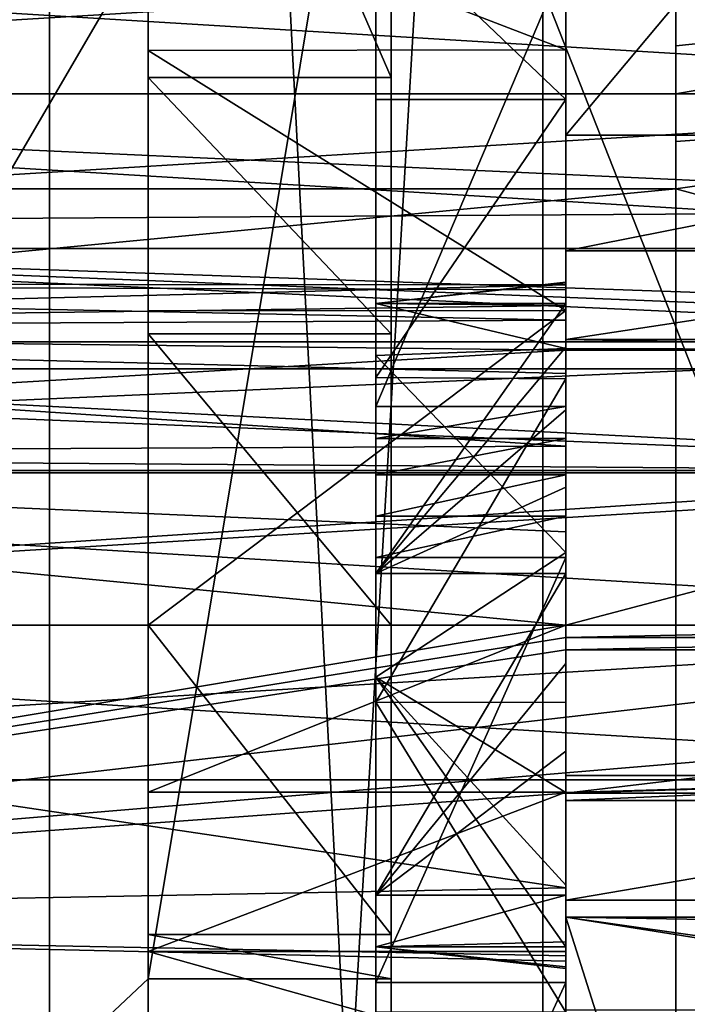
# Model space of a CAD drawing. Header units: millimetres. Extents: x -15 to 196, y -14 to 691.
# Tile 199 of 256: x 6 to 14, y 126 to 139. Entities that reach past the tile are written whole.
import ezdxf

# ---------------------------------------------------------------- set-up
doc = ezdxf.new("R2010")
doc.units = ezdxf.units.MM
doc.header["$LTSCALE"] = 41.718519
for name, color, linetype in [('1023', 7, 'CONTINUOUS'), ('1024', 7, 'CONTINUOUS'), ('1045', 7, 'CONTINUOUS'), ('1046', 7, 'CONTINUOUS'), ('1047', 7, 'CONTINUOUS'), ('1048', 7, 'CONTINUOUS'), ('1050', 7, 'CONTINUOUS'), ('1051', 7, 'CONTINUOUS'), ('1053', 7, 'CONTINUOUS'), ('1054', 7, 'CONTINUOUS'), ('1055', 7, 'CONTINUOUS'), ('1056', 7, 'CONTINUOUS'), ('1057', 7, 'CONTINUOUS'), ('1058', 7, 'CONTINUOUS'), ('1059', 7, 'CONTINUOUS'), ('119', 7, 'CONTINUOUS'), ('1465', 7, 'CONTINUOUS'), ('1466', 7, 'CONTINUOUS'), ('1468', 7, 'CONTINUOUS'), ('1508', 7, 'CONTINUOUS'), ('1509', 7, 'CONTINUOUS'), ('1516', 7, 'CONTINUOUS'), ('1532', 7, 'CONTINUOUS'), ('178', 7, 'CONTINUOUS'), ('188', 7, 'CONTINUOUS'), ('192', 7, 'CONTINUOUS'), ('194', 7, 'CONTINUOUS'), ('200', 7, 'CONTINUOUS'), ('227', 7, 'CONTINUOUS'), ('230', 7, 'CONTINUOUS'), ('231', 7, 'CONTINUOUS'), ('232', 7, 'CONTINUOUS'), ('236', 7, 'CONTINUOUS'), ('242', 7, 'CONTINUOUS'), ('624', 7, 'CONTINUOUS'), ('899', 7, 'CONTINUOUS'), ('900', 7, 'CONTINUOUS'), ('901', 7, 'CONTINUOUS'), ('902', 7, 'CONTINUOUS'), ('903', 7, 'CONTINUOUS'), ('904', 7, 'CONTINUOUS'), ('905', 7, 'CONTINUOUS'), ('906', 7, 'CONTINUOUS'), ('907', 7, 'CONTINUOUS'), ('908', 7, 'CONTINUOUS'), ('919', 7, 'CONTINUOUS'), ('920', 7, 'CONTINUOUS'), ('921', 7, 'CONTINUOUS'), ('922', 7, 'CONTINUOUS'), ('924', 7, 'CONTINUOUS'), ('925', 7, 'CONTINUOUS'), ('955', 7, 'CONTINUOUS')]:
    doc.layers.add(name, color=color, linetype=linetype)

msp = doc.modelspace()

# ---------------------------------------------------------------- linework, layer by layer
at = {"layer": '1023', "linetype": 'Continuous'}
for points in [[(20.5, 127.154, -164.994), (20.5, 102.866, -162.012), (12.8, 127.154, -164.994), (20.5, 127.154, -164.994)], [(20.5, 102.866, -162.012), (12.8, 102.866, -162.012), (12.8, 127.154, -164.994), (20.5, 102.866, -162.012)]]:
    msp.add_3dface(points, dxfattribs=at)
at = {"layer": '1024', "linetype": 'Continuous'}
for points in [[(20.5, 125.935, -174.92), (20.5, 126.063, -173.878), (12.8, 127.154, -164.994), (20.5, 125.935, -174.92)], [(20.5, 125.935, -174.92), (12.8, 127.154, -164.994), (12.8, 125.935, -174.92), (20.5, 125.935, -174.92)], [(20.5, 126.063, -173.878), (20.5, 127.026, -166.036), (12.8, 127.154, -164.994), (20.5, 126.063, -173.878)], [(20.5, 127.026, -166.036), (20.5, 127.154, -164.994), (12.8, 127.154, -164.994), (20.5, 127.026, -166.036)]]:
    msp.add_3dface(points, dxfattribs=at)
at = {"layer": '1045', "color": 29, "linetype": 'Continuous', "true_color": 0x45302c}
for points in [[(12.8, 126.293, -161.135), (12.8, 131.892, -162.04), (10.3, 126.293, -161.135), (12.8, 126.293, -161.135)], [(12.8, 131.892, -162.04), (10.3, 131.892, -162.04), (10.3, 126.293, -161.135), (12.8, 131.892, -162.04)], [(12.8, 120.879, -159.447), (12.8, 126.293, -161.135), (10.3, 120.879, -159.447), (12.8, 120.879, -159.447)], [(12.8, 126.293, -161.135), (10.3, 126.293, -161.135), (10.3, 120.879, -159.447), (12.8, 126.293, -161.135)]]:
    msp.add_3dface(points, dxfattribs=at)
at = {"layer": '1046', "color": 29, "linetype": 'Continuous', "true_color": 0x45302c}
for points in [[(12.8, 132.438, -162.104), (12.8, 132.98, -162.198), (10.3, 132.438, -162.104), (12.8, 132.438, -162.104)], [(12.8, 132.98, -162.198), (10.3, 132.98, -162.198), (10.3, 132.438, -162.104), (12.8, 132.98, -162.198)], [(12.8, 131.892, -162.04), (12.8, 132.438, -162.104), (10.3, 131.892, -162.04), (12.8, 131.892, -162.04)], [(12.8, 132.438, -162.104), (10.3, 132.438, -162.104), (10.3, 131.892, -162.04), (12.8, 132.438, -162.104)]]:
    msp.add_3dface(points, dxfattribs=at)
at = {"layer": '1047', "color": 29, "linetype": 'Continuous', "true_color": 0x45302c}
for points in [[(12.8, 133.458, -162.359), (12.8, 133.88, -162.635), (10.3, 133.458, -162.359), (12.8, 133.458, -162.359)], [(12.8, 133.88, -162.635), (10.3, 133.88, -162.635), (10.3, 133.458, -162.359), (12.8, 133.88, -162.635)], [(12.8, 132.98, -162.198), (12.8, 133.458, -162.359), (10.3, 132.98, -162.198), (12.8, 132.98, -162.198)], [(12.8, 133.458, -162.359), (10.3, 133.458, -162.359), (10.3, 132.98, -162.198), (12.8, 133.458, -162.359)]]:
    msp.add_3dface(points, dxfattribs=at)
at = {"layer": '1048', "color": 29, "linetype": 'Continuous', "true_color": 0x45302c}
for points in [[(12.8, 133.88, -162.635), (12.8, 139.781, -167.653), (10.3, 133.88, -162.635), (12.8, 133.88, -162.635)], [(12.8, 139.781, -167.653), (10.3, 139.781, -167.653), (10.3, 133.88, -162.635), (12.8, 139.781, -167.653)]]:
    msp.add_3dface(points, dxfattribs=at)
at = {"layer": '1050', "linetype": 'Continuous'}
for points in [[(7.3, 125.158, -181.25), (12.8, 125.158, -181.25), (7.3, 126.701, -181.25), (7.3, 125.158, -181.25)], [(12.8, 125.158, -181.25), (12.8, 126.701, -181.25), (7.3, 126.701, -181.25), (12.8, 125.158, -181.25)]]:
    msp.add_3dface(points, dxfattribs=at)
at = {"layer": '1051', "linetype": 'Continuous'}
for points in [[(12.8, 138.578, -178.828), (12.8, 140.698, -175.161), (7.3, 140.697, -175.165), (12.8, 138.578, -178.828)], [(7.3, 138.57, -178.837), (12.8, 138.578, -178.828), (7.3, 140.697, -175.165), (7.3, 138.57, -178.837)], [(12.8, 135.144, -181.32), (12.8, 138.578, -178.828), (7.3, 138.57, -178.837), (12.8, 135.144, -181.32)], [(7.3, 135.14, -181.322), (12.8, 135.144, -181.32), (7.3, 138.57, -178.837), (7.3, 135.14, -181.322)], [(12.8, 131, -182.2), (12.8, 135.144, -181.32), (7.3, 131, -182.2), (12.8, 131, -182.2)], [(7.3, 131, -182.2), (12.8, 135.144, -181.32), (7.3, 135.14, -181.322), (7.3, 131, -182.2)], [(12.8, 128.799, -181.96), (12.8, 131, -182.2), (7.3, 128.799, -181.96), (12.8, 128.799, -181.96)], [(7.3, 128.799, -181.96), (12.8, 131, -182.2), (7.3, 131, -182.2), (7.3, 128.799, -181.96)], [(12.8, 126.701, -181.25), (12.8, 128.799, -181.96), (7.3, 126.701, -181.25), (12.8, 126.701, -181.25)], [(7.3, 126.701, -181.25), (12.8, 128.799, -181.96), (7.3, 128.799, -181.96), (7.3, 126.701, -181.25)]]:
    msp.add_3dface(points, dxfattribs=at)
at = {"layer": '1053', "linetype": 'Continuous'}
for points in [[(7.3, 145.586, -188), (7.3, 138.216, -180.631), (7.3, 139.631, -179.216), (7.3, 145.586, -188)], [(7.3, 138.57, -178.837), (7.3, 140.697, -175.165), (7.3, 139.631, -179.216), (7.3, 138.57, -178.837)], [(7.3, 138.216, -180.631), (7.3, 138.57, -178.837), (7.3, 139.631, -179.216), (7.3, 138.216, -180.631)], [(7.3, 135.14, -181.322), (7.3, 138.57, -178.837), (7.3, 138.216, -180.631), (7.3, 135.14, -181.322)], [(7.3, 134.839, -182.575), (7.3, 135.14, -181.322), (7.3, 138.216, -180.631), (7.3, 134.839, -182.575)], [(7.3, 131, -182.2), (7.3, 135.14, -181.322), (7.3, 131, -183.25), (7.3, 131, -182.2)], [(7.3, 131, -183.25), (7.3, 135.14, -181.322), (7.3, 134.839, -182.575), (7.3, 131, -183.25)], [(7.3, 128.799, -181.96), (7.3, 131, -182.2), (7.3, 126.927, -183.25), (7.3, 128.799, -181.96)], [(7.3, 126.927, -183.25), (7.3, 131, -182.2), (7.3, 131, -183.25), (7.3, 126.927, -183.25)], [(7.3, 126.701, -181.25), (7.3, 128.799, -181.96), (7.3, 126.927, -183.25), (7.3, 126.701, -181.25)], [(7.3, 126.344, -188), (7.3, 126.701, -181.25), (7.3, 126.927, -183.25), (7.3, 126.344, -188)], [(7.3, 125.158, -181.25), (7.3, 126.701, -181.25), (7.3, 126.344, -188), (7.3, 125.158, -181.25)], [(7.3, 124.329, -188), (7.3, 125.158, -181.25), (7.3, 126.344, -188), (7.3, 124.329, -188)]]:
    msp.add_3dface(points, dxfattribs=at)
at = {"layer": '1054', "linetype": 'Continuous'}
for points in [[(-10.5, 166.5, -188), (-10.5, 109.601, -188), (10.5, 166.5, -188), (-10.5, 166.5, -188)], [(10.5, 166.5, -188), (-10.5, 109.601, -188), (7.3, 148.414, -188), (10.5, 166.5, -188)], [(-10.5, 109.601, -188), (7.3, 145.586, -188), (7.3, 148.414, -188), (-10.5, 109.601, -188)], [(-10.5, 109.601, -188), (7.3, 126.344, -188), (10.5, 145.586, -188), (-10.5, 109.601, -188)], [(7.3, 145.586, -188), (-10.5, 109.601, -188), (10.5, 145.586, -188), (7.3, 145.586, -188)], [(10.5, 145.586, -188), (7.3, 126.344, -188), (10.5, 126.344, -188), (10.5, 145.586, -188)], [(-10.5, 109.601, -188), (7.3, 124.329, -188), (7.3, 126.344, -188), (-10.5, 109.601, -188)]]:
    msp.add_3dface(points, dxfattribs=at)
at = {"layer": '1055', "linetype": 'Continuous'}
for points in [[(10.5, 145.586, -188), (10.5, 126.344, -188), (10.5, 138.216, -180.631), (10.5, 145.586, -188)], [(10.5, 138.216, -180.631), (10.5, 126.344, -188), (10.5, 134.839, -182.575), (10.5, 138.216, -180.631)], [(10.5, 134.839, -182.575), (10.5, 126.344, -188), (10.5, 131, -183.25), (10.5, 134.839, -182.575)], [(10.5, 131, -183.25), (10.5, 126.344, -188), (10.5, 126.927, -183.25), (10.5, 131, -183.25)]]:
    msp.add_3dface(points, dxfattribs=at)
at = {"layer": '1056', "linetype": 'Continuous'}
for points in [[(7.3, 138.216, -180.631), (7.3, 145.586, -188), (10.5, 138.216, -180.631), (7.3, 138.216, -180.631)], [(7.3, 145.586, -188), (10.5, 145.586, -188), (10.5, 138.216, -180.631), (7.3, 145.586, -188)]]:
    msp.add_3dface(points, dxfattribs=at)
at = {"layer": '1057', "linetype": 'Continuous'}
for points in [[(7.3, 134.839, -182.575), (7.3, 138.216, -180.631), (10.5, 134.839, -182.575), (7.3, 134.839, -182.575)], [(7.3, 138.216, -180.631), (10.5, 138.216, -180.631), (10.5, 134.839, -182.575), (7.3, 138.216, -180.631)], [(7.3, 131, -183.25), (7.3, 134.839, -182.575), (10.5, 131, -183.25), (7.3, 131, -183.25)], [(7.3, 134.839, -182.575), (10.5, 134.839, -182.575), (10.5, 131, -183.25), (7.3, 134.839, -182.575)]]:
    msp.add_3dface(points, dxfattribs=at)
at = {"layer": '1058', "linetype": 'Continuous'}
for points in [[(7.3, 126.927, -183.25), (7.3, 131, -183.25), (10.5, 126.927, -183.25), (7.3, 126.927, -183.25)], [(7.3, 131, -183.25), (10.5, 131, -183.25), (10.5, 126.927, -183.25), (7.3, 131, -183.25)]]:
    msp.add_3dface(points, dxfattribs=at)
at = {"layer": '1059', "linetype": 'Continuous'}
for points in [[(7.3, 126.344, -188), (7.3, 126.927, -183.25), (10.5, 126.344, -188), (7.3, 126.344, -188)], [(10.5, 126.344, -188), (7.3, 126.927, -183.25), (10.5, 126.927, -183.25), (10.5, 126.344, -188)]]:
    msp.add_3dface(points, dxfattribs=at)
at = {"layer": '119', "linetype": 'Continuous'}
for points in [[(20.5, 137.457, -168.187), (20.5, 146.644, -172.91), (12.8, 137.457, -168.187), (20.5, 137.457, -168.187)], [(12.8, 137.457, -168.187), (20.5, 146.644, -172.91), (12.8, 140.776, -169.893), (12.8, 137.457, -168.187)]]:
    msp.add_3dface(points, dxfattribs=at)
at = {"layer": '1465', "linetype": 'Continuous'}
for points in [[(-10.5, 109.601, -190.5), (-10.5, 165.551, -190.5), (10.5, 109.601, -190.5), (-10.5, 109.601, -190.5)], [(-10.5, 165.551, -190.5), (10.5, 165.551, -190.5), (10.5, 109.601, -190.5), (-10.5, 165.551, -190.5)]]:
    msp.add_3dface(points, dxfattribs=at)
at = {"layer": '1466', "linetype": 'Continuous'}
for points in [[(10.5, 166.057, -191.573), (10.5, 167, -192.291), (10.5, 113.202, -197.5), (10.5, 166.057, -191.573)], [(10.5, 113.202, -197.5), (10.5, 167, -192.291), (10.5, 167, -197.5), (10.5, 113.202, -197.5)], [(10.5, 165.551, -190.5), (10.5, 166.057, -191.573), (10.5, 113.202, -197.5), (10.5, 165.551, -190.5)], [(10.5, 109.601, -190.5), (10.5, 165.551, -190.5), (10.5, 113.202, -197.5), (10.5, 109.601, -190.5)]]:
    msp.add_3dface(points, dxfattribs=at)
at = {"layer": '1468', "linetype": 'Continuous'}
for points in [[(-10.5, 167, -197.5), (-10.5, 113.202, -197.5), (10.5, 167, -197.5), (-10.5, 167, -197.5)], [(-10.5, 113.202, -197.5), (10.5, 113.202, -197.5), (10.5, 167, -197.5), (-10.5, 113.202, -197.5)]]:
    msp.add_3dface(points, dxfattribs=at)
at = {"layer": '1508', "linetype": 'Continuous'}
for points in [[(12.5, 177.244, -197.5), (12.5, 174.827, -192.476), (12.5, 113.202, -197.5), (12.5, 177.244, -197.5)], [(12.5, 174.827, -192.476), (12.5, 175.803, -190.5), (12.5, 109.601, -190.5), (12.5, 174.827, -192.476)], [(12.5, 174.827, -192.476), (12.5, 109.601, -190.5), (12.5, 113.202, -197.5), (12.5, 174.827, -192.476)]]:
    msp.add_3dface(points, dxfattribs=at)
at = {"layer": '1509', "linetype": 'Continuous'}
for points in [[(12.5, 175.803, -190.5), (23, 174.536, -190.5), (23, 109.601, -190.5), (12.5, 175.803, -190.5)], [(12.5, 109.601, -190.5), (12.5, 175.803, -190.5), (23, 109.601, -190.5), (12.5, 109.601, -190.5)]]:
    msp.add_3dface(points, dxfattribs=at)
at = {"layer": '1516', "linetype": 'Continuous'}
for points in [[(12.5, 177.244, -197.5), (12.5, 113.202, -197.5), (23, 177.244, -197.5), (12.5, 177.244, -197.5)], [(12.5, 113.202, -197.5), (23, 113.202, -197.5), (23, 177.244, -197.5), (12.5, 113.202, -197.5)]]:
    msp.add_3dface(points, dxfattribs=at)
at = {"layer": '1532', "linetype": 'Continuous'}
for points in [[(-10.192, 197, -200.869), (22.805, 197, -200.005), (22.805, 113.202, -200.005), (-10.192, 197, -200.869)], [(-10.192, 197, -200.869), (22.805, 113.202, -200.005), (-10.192, 113.202, -200.869), (-10.192, 197, -200.869)]]:
    msp.add_3dface(points, dxfattribs=at)
at = {"layer": '178', "linetype": 'Continuous'}
for points in [[(14.25, 199.923, -104.777), (14.25, 201.369, -102.462), (14.25, 43.164, -3.604), (14.25, 199.923, -104.777)], [(14.25, 41.718, -5.919), (14.25, 199.923, -104.777), (14.25, 43.164, -3.604), (14.25, 41.718, -5.919)]]:
    msp.add_3dface(points, dxfattribs=at)
at = {"layer": '188', "linetype": 'Continuous'}
for points in [[(14.25, 199.923, -104.777), (14.25, 41.718, -5.919), (6, 199.923, -104.777), (14.25, 199.923, -104.777)], [(6, 199.923, -104.777), (14.25, 41.718, -5.919), (6, 70.654, -24), (6, 199.923, -104.777)]]:
    msp.add_3dface(points, dxfattribs=at)
at = {"layer": '192', "linetype": 'Continuous'}
for points in [[(6, 199.923, -104.777), (6, 70.654, -24), (6, 197.624, -111.594), (6, 199.923, -104.777)], [(6, 197.624, -111.594), (6, 70.654, -24), (6, 57.444, -24), (6, 197.624, -111.594)]]:
    msp.add_3dface(points, dxfattribs=at)
at = {"layer": '194', "linetype": 'Continuous'}
for points in [[(14.25, 49.066, -18.765), (14.25, 196.299, -113.714), (14.25, 197.624, -111.594), (14.25, 49.066, -18.765)], [(14.25, 154.822, -87.797), (14.25, 196.299, -113.714), (14.25, 49.066, -18.765), (14.25, 154.822, -87.797)], [(14.25, 152.702, -86.472), (14.25, 154.822, -87.797), (14.25, 49.066, -18.765), (14.25, 152.702, -86.472)], [(14.25, 139.25, -78.066), (14.25, 152.702, -86.472), (14.25, 49.066, -18.765), (14.25, 139.25, -78.066)], [(14.25, 139.25, -105.159), (14.25, 139.25, -78.066), (14.25, 136.75, -76.504), (14.25, 139.25, -105.159)], [(14.25, 136.75, -76.504), (14.25, 139.25, -78.066), (14.25, 49.066, -18.765), (14.25, 136.75, -76.504)], [(14.25, 138.63, -105.04), (14.25, 139.25, -105.159), (14.25, 136.75, -76.504), (14.25, 138.63, -105.04)], [(14.25, 138, -105), (14.25, 138.63, -105.04), (14.25, 136.75, -76.504), (14.25, 138, -105)], [(14.25, 137.37, -105.04), (14.25, 138, -105), (14.25, 136.75, -76.504), (14.25, 137.37, -105.04)], [(14.25, 136.75, -105.159), (14.25, 137.37, -105.04), (14.25, 136.75, -76.504), (14.25, 136.75, -105.159)], [(14.25, 76.331, -38.75), (14.25, 136.75, -76.504), (14.25, 49.066, -18.765), (14.25, 76.331, -38.75)]]:
    msp.add_3dface(points, dxfattribs=at)
at = {"layer": '200', "linetype": 'Continuous'}
for points in [[(6, 197.624, -111.594), (6, 57.444, -24), (14.25, 197.624, -111.594), (6, 197.624, -111.594)], [(6, 57.444, -24), (14.25, 49.066, -18.765), (14.25, 197.624, -111.594), (6, 57.444, -24)]]:
    msp.add_3dface(points, dxfattribs=at)
at = {"layer": '227', "linetype": 'Continuous'}
for points in [[(14.25, 136.75, -76.504), (14.25, 76.331, -38.75), (-3.5, 136.75, -76.504), (14.25, 136.75, -76.504)], [(-3.5, 136.75, -76.504), (14.25, 76.331, -38.75), (12.25, 76.331, -38.75), (-3.5, 136.75, -76.504)], [(-3.5, 72.33, -36.25), (-3.5, 136.75, -76.504), (12.25, 72.33, -36.25), (-3.5, 72.33, -36.25)], [(-3.5, 136.75, -76.504), (12.25, 76.331, -38.75), (12.25, 72.33, -36.25), (-3.5, 136.75, -76.504)]]:
    msp.add_3dface(points, dxfattribs=at)
at = {"layer": '230', "linetype": 'Continuous'}
for points in [[(14.25, 136.75, -105.159), (14.25, 136.75, -76.504), (-3.5, 136.75, -105.159), (14.25, 136.75, -105.159)], [(14.25, 136.75, -76.504), (-3.5, 136.75, -76.504), (-3.5, 136.75, -105.159), (14.25, 136.75, -76.504)]]:
    msp.add_3dface(points, dxfattribs=at)
at = {"layer": '231', "linetype": 'Continuous'}
for points in [[(23, 138, -105), (23, 139.53, -105.24), (14.25, 138, -105), (23, 138, -105)], [(23, 139.53, -105.24), (14.25, 139.25, -105.159), (14.25, 138.63, -105.04), (23, 139.53, -105.24)], [(23, 139.53, -105.24), (14.25, 138.63, -105.04), (14.25, 138, -105), (23, 139.53, -105.24)], [(23, 134.378, -106.553), (23, 138, -105), (14.25, 136.75, -105.159), (23, 134.378, -106.553)], [(23, 138, -105), (14.25, 138, -105), (14.25, 137.37, -105.04), (23, 138, -105)], [(23, 138, -105), (14.25, 137.37, -105.04), (14.25, 136.75, -105.159), (23, 138, -105)], [(23, 134.378, -106.553), (14.25, 136.75, -105.159), (-10.5, 134.377, -106.554), (23, 134.378, -106.553)], [(14.25, 136.75, -105.159), (-3.5, 136.75, -105.159), (-10.5, 134.377, -106.554), (14.25, 136.75, -105.159)], [(23, 134.732, -113.785), (23, 133.006, -110.24), (-10.5, 134.732, -113.785), (23, 134.732, -113.785)], [(-10.5, 134.732, -113.785), (23, 133.006, -110.24), (-10.5, 133.006, -110.242), (-10.5, 134.732, -113.785)], [(23, 133.006, -110.24), (23, 134.378, -106.553), (-10.5, 134.377, -106.554), (23, 133.006, -110.24)], [(-10.5, 133.006, -110.242), (23, 133.006, -110.24), (-10.5, 134.377, -106.554), (-10.5, 133.006, -110.242)]]:
    msp.add_3dface(points, dxfattribs=at)
at = {"layer": '232', "linetype": 'Continuous'}
for points in [[(23, 140.041, -114.564), (23, 138, -115), (-10.5, 140.038, -114.566), (23, 140.041, -114.564)], [(-10.5, 140.038, -114.566), (23, 138, -115), (-10.5, 138, -115), (-10.5, 140.038, -114.566)], [(23, 138, -115), (23, 136.47, -114.76), (-10.5, 138, -115), (23, 138, -115)], [(-10.5, 138, -115), (23, 136.47, -114.76), (-10.5, 136.257, -114.686), (-10.5, 138, -115)], [(23, 136.47, -114.76), (23, 135.087, -114.064), (-10.5, 136.257, -114.686), (23, 136.47, -114.76)], [(23, 134.907, -113.928), (23, 134.732, -113.785), (-10.5, 136.257, -114.686), (23, 134.907, -113.928)], [(23, 134.732, -113.785), (-10.5, 134.732, -113.785), (-10.5, 136.257, -114.686), (23, 134.732, -113.785)], [(23, 135.087, -114.064), (23, 134.907, -113.928), (-10.5, 136.257, -114.686), (23, 135.087, -114.064)]]:
    msp.add_3dface(points, dxfattribs=at)
at = {"layer": '236', "linetype": 'Continuous'}
for points in [[(-10.5, 138, -112.35), (-10.5, 135.963, -111.172), (23, 138, -112.35), (-10.5, 138, -112.35)], [(23, 138, -112.35), (-10.5, 135.963, -111.172), (23, 135.966, -111.177), (23, 138, -112.35)], [(-10.5, 135.966, -108.823), (-10.5, 138, -107.65), (23, 135.963, -108.828), (-10.5, 135.966, -108.823)], [(-10.5, 138, -107.65), (23, 138, -107.65), (23, 135.963, -108.828), (-10.5, 138, -107.65)], [(-10.5, 135.963, -111.172), (-10.5, 135.966, -108.823), (23, 135.963, -108.828), (-10.5, 135.963, -111.172)], [(23, 135.966, -111.177), (-10.5, 135.963, -111.172), (23, 135.963, -108.828), (23, 135.966, -111.177)]]:
    msp.add_3dface(points, dxfattribs=at)
at = {"layer": '242', "linetype": 'Continuous'}
for points in [[(-10.5, 140.034, -111.177), (-10.5, 138, -112.35), (23, 140.037, -111.172), (-10.5, 140.034, -111.177)], [(-10.5, 138, -112.35), (23, 138, -112.35), (23, 140.037, -111.172), (-10.5, 138, -112.35)], [(-10.5, 138, -107.65), (-10.5, 140.037, -108.828), (23, 138, -107.65), (-10.5, 138, -107.65)], [(23, 138, -107.65), (-10.5, 140.037, -108.828), (23, 140.034, -108.823), (23, 138, -107.65)]]:
    msp.add_3dface(points, dxfattribs=at)
at = {"layer": '624', "linetype": 'Continuous'}
for points in [[(-10.192, 201.709, -101.919), (-10.192, 43.503, -3.062), (14.25, 201.369, -102.462), (-10.192, 201.709, -101.919)], [(14.25, 201.369, -102.462), (-10.192, 43.503, -3.062), (14.25, 43.164, -3.604), (14.25, 201.369, -102.462)]]:
    msp.add_3dface(points, dxfattribs=at)
at = {"layer": '899', "linetype": 'Continuous'}
for points in [[(12.8, 138.578, -178.828), (12.8, 140.312, -175.645), (12.8, 140.698, -175.161), (12.8, 138.578, -178.828)], [(12.8, 137.923, -179.216), (12.8, 140.312, -175.645), (12.8, 138.578, -178.828), (12.8, 137.923, -179.216)], [(12.8, 135.144, -181.32), (12.8, 137.923, -179.216), (12.8, 138.578, -178.828), (12.8, 135.144, -181.32)], [(12.8, 134.247, -181.458), (12.8, 137.923, -179.216), (12.8, 135.144, -181.32), (12.8, 134.247, -181.458)], [(12.8, 131, -182.2), (12.8, 134.247, -181.458), (12.8, 135.144, -181.32), (12.8, 131, -182.2)], [(12.8, 129.98, -181.948), (12.8, 134.247, -181.458), (12.8, 131, -182.2), (12.8, 129.98, -181.948)], [(12.8, 128.799, -181.96), (12.8, 129.98, -181.948), (12.8, 131, -182.2), (12.8, 128.799, -181.96)], [(12.8, 125.904, -180.604), (12.8, 129.98, -181.948), (12.8, 126.701, -181.25), (12.8, 125.904, -180.604)], [(12.8, 126.701, -181.25), (12.8, 129.98, -181.948), (12.8, 128.799, -181.96), (12.8, 126.701, -181.25)], [(12.8, 125.158, -181.25), (12.8, 125.904, -180.604), (12.8, 126.701, -181.25), (12.8, 125.158, -181.25)]]:
    msp.add_3dface(points, dxfattribs=at)
at = {"layer": '900', "color": 29, "linetype": 'Continuous', "true_color": 0x45302c}
for points in [[(12.8, 140.312, -175.645), (12.8, 137.923, -179.216), (10.3, 140.312, -175.645), (12.8, 140.312, -175.645)], [(10.3, 140.312, -175.645), (12.8, 137.923, -179.216), (10.3, 137.926, -179.213), (10.3, 140.312, -175.645)], [(10.3, 137.926, -179.213), (12.8, 137.923, -179.216), (10.3, 134.262, -181.453), (10.3, 137.926, -179.213)], [(12.8, 137.923, -179.216), (12.8, 134.247, -181.458), (10.3, 134.262, -181.453), (12.8, 137.923, -179.216)], [(10.3, 134.262, -181.453), (12.8, 134.247, -181.458), (10.3, 129.985, -181.948), (10.3, 134.262, -181.453)], [(12.8, 134.247, -181.458), (12.8, 129.98, -181.948), (10.3, 129.985, -181.948), (12.8, 134.247, -181.458)], [(12.8, 125.904, -180.604), (10.3, 125.904, -180.604), (10.3, 129.985, -181.948), (12.8, 125.904, -180.604)], [(12.8, 129.98, -181.948), (12.8, 125.904, -180.604), (10.3, 129.985, -181.948), (12.8, 129.98, -181.948)]]:
    msp.add_3dface(points, dxfattribs=at)
at = {"layer": '901', "color": 29, "linetype": 'Continuous', "true_color": 0x45302c}
for points in [[(12.8, 137.457, -168.187), (12.8, 140.776, -169.893), (12.8, 139.781, -167.653), (12.8, 137.457, -168.187)], [(12.8, 133.88, -162.635), (12.8, 137.457, -168.187), (12.8, 139.781, -167.653), (12.8, 133.88, -162.635)], [(12.8, 135.932, -168.062), (12.8, 137.457, -168.187), (12.8, 133.88, -162.635), (12.8, 135.932, -168.062)], [(12.8, 134.764, -169.052), (12.8, 135.932, -168.062), (12.8, 133.88, -162.635), (12.8, 134.764, -169.052)], [(12.8, 134.647, -169.28), (12.8, 134.764, -169.052), (12.8, 133.88, -162.635), (12.8, 134.647, -169.28)], [(12.8, 131.959, -167.552), (12.8, 134.647, -169.28), (12.8, 133.88, -162.635), (12.8, 131.959, -167.552)], [(12.8, 133.458, -162.359), (12.8, 131.959, -167.552), (12.8, 133.88, -162.635), (12.8, 133.458, -162.359)], [(12.8, 132.98, -162.198), (12.8, 131.959, -167.552), (12.8, 133.458, -162.359), (12.8, 132.98, -162.198)], [(12.8, 132.438, -162.104), (12.8, 131.959, -167.552), (12.8, 132.98, -162.198), (12.8, 132.438, -162.104)], [(12.8, 131.892, -162.04), (12.8, 131.959, -167.552), (12.8, 132.438, -162.104), (12.8, 131.892, -162.04)], [(12.8, 128.798, -168.019), (12.8, 131.959, -167.552), (12.8, 131.892, -162.04), (12.8, 128.798, -168.019)], [(12.8, 129.02, -166.205), (12.8, 128.798, -168.019), (12.8, 131.892, -162.04), (12.8, 129.02, -166.205)], [(12.8, 128.691, -164.354), (12.8, 129.02, -166.205), (12.8, 131.892, -162.04), (12.8, 128.691, -164.354)], [(12.8, 126.293, -161.135), (12.8, 128.691, -164.354), (12.8, 131.892, -162.04), (12.8, 126.293, -161.135)], [(12.8, 127.38, -163.007), (12.8, 128.691, -164.354), (12.8, 126.293, -161.135), (12.8, 127.38, -163.007)], [(12.8, 115.319, -161.526), (12.8, 127.38, -163.007), (12.8, 120.879, -159.447), (12.8, 115.319, -161.526)], [(12.8, 120.879, -159.447), (12.8, 127.38, -163.007), (12.8, 126.293, -161.135), (12.8, 120.879, -159.447)]]:
    msp.add_3dface(points, dxfattribs=at)
at = {"layer": '902', "linetype": 'Continuous'}
for points in [[(20.5, 137.457, -168.187), (12.8, 137.457, -168.187), (12.8, 135.932, -168.062), (20.5, 137.457, -168.187)], [(20.5, 135.932, -168.062), (20.5, 137.457, -168.187), (12.8, 135.932, -168.062), (20.5, 135.932, -168.062)], [(20.5, 134.764, -169.052), (20.5, 135.932, -168.062), (12.8, 134.764, -169.052), (20.5, 134.764, -169.052)], [(20.5, 135.932, -168.062), (12.8, 135.932, -168.062), (12.8, 134.764, -169.052), (20.5, 135.932, -168.062)]]:
    msp.add_3dface(points, dxfattribs=at)
at = {"layer": '903', "linetype": 'Continuous'}
for points in [[(20.5, 134.622, -169.329), (20.5, 134.764, -169.052), (12.8, 134.764, -169.052), (20.5, 134.622, -169.329)], [(20.5, 134.622, -169.329), (12.8, 134.764, -169.052), (12.8, 134.647, -169.28), (20.5, 134.622, -169.329)], [(20.5, 134.622, -169.329), (12.8, 134.647, -169.28), (12.8, 134.622, -169.329), (20.5, 134.622, -169.329)]]:
    msp.add_3dface(points, dxfattribs=at)
at = {"layer": '904', "linetype": 'Continuous'}
for points in [[(-10.5, 135.5, -171.999), (-10.5, 134.897, -169.751), (12.8, 135.484, -171.622), (-10.5, 135.5, -171.999)], [(-10.5, 134.897, -174.251), (-10.5, 135.5, -171.999), (12.8, 135.017, -174.029), (-10.5, 134.897, -174.251)], [(12.8, 135.017, -174.029), (-10.5, 135.5, -171.999), (12.8, 135.417, -172.859), (12.8, 135.017, -174.029)], [(12.8, 135.417, -172.859), (-10.5, 135.5, -171.999), (12.8, 135.484, -171.622), (12.8, 135.417, -172.859)], [(12.8, 135.484, -171.622), (-10.5, 134.897, -169.751), (12.8, 135.212, -170.417), (12.8, 135.484, -171.622)], [(-10.5, 134.897, -169.751), (12.8, 134.622, -169.329), (12.8, 135.212, -170.417), (-10.5, 134.897, -169.751)], [(12.8, 134.314, -175.045), (-10.5, 134.897, -174.251), (12.8, 135.017, -174.029), (12.8, 134.314, -175.045)], [(-10.5, 133.254, -168.105), (12.8, 134.622, -169.329), (-10.5, 134.897, -169.751), (-10.5, 133.254, -168.105)], [(-10.5, 133.25, -175.897), (-10.5, 134.897, -174.251), (12.8, 133.36, -175.831), (-10.5, 133.25, -175.897)], [(12.8, 133.36, -175.831), (-10.5, 134.897, -174.251), (12.8, 134.314, -175.045), (12.8, 133.36, -175.831)], [(20.5, 133.029, -167.983), (20.5, 134.622, -169.329), (-10.5, 133.254, -168.105), (20.5, 133.029, -167.983)], [(20.5, 134.622, -169.329), (12.8, 134.622, -169.329), (-10.5, 133.254, -168.105), (20.5, 134.622, -169.329)], [(12.8, 132.229, -176.329), (-10.5, 133.25, -175.897), (12.8, 133.36, -175.831), (12.8, 132.229, -176.329)], [(-10.5, 131, -167.5), (20.5, 133.029, -167.983), (-10.5, 133.254, -168.105), (-10.5, 131, -167.5)], [(-10.5, 131, -176.5), (-10.5, 133.25, -175.897), (12.8, 131, -176.5), (-10.5, 131, -176.5)], [(12.8, 131, -176.5), (-10.5, 133.25, -175.897), (12.8, 132.229, -176.329), (12.8, 131, -176.5)], [(12.8, 131, -167.5), (20.5, 133.029, -167.983), (-10.5, 131, -167.5), (12.8, 131, -167.5)], [(20.5, 131, -167.5), (20.5, 133.029, -167.983), (12.8, 131, -167.5), (20.5, 131, -167.5)], [(20.5, 130.837, -167.503), (20.5, 131, -167.5), (12.8, 130.837, -167.503), (20.5, 130.837, -167.503)], [(12.8, 130.837, -167.503), (20.5, 131, -167.5), (12.8, 131, -167.5), (12.8, 130.837, -167.503)], [(20.5, 130.675, -167.512), (20.5, 130.837, -167.503), (12.8, 130.675, -167.512), (20.5, 130.675, -167.512)], [(12.8, 130.675, -167.512), (20.5, 130.837, -167.503), (12.8, 130.837, -167.503), (12.8, 130.675, -167.512)]]:
    msp.add_3dface(points, dxfattribs=at)
at = {"layer": '905', "linetype": 'Continuous'}
for points in [[(12.8, 135.237, -173.658), (12.8, 135.417, -172.859), (12.8, 135.517, -172.543), (12.8, 135.237, -173.658)], [(12.8, 135.517, -172.543), (12.8, 135.417, -172.859), (12.8, 135.509, -171.393), (12.8, 135.517, -172.543)], [(12.8, 135.417, -172.859), (12.8, 135.484, -171.622), (12.8, 135.509, -171.393), (12.8, 135.417, -172.859)], [(12.8, 135.509, -171.393), (12.8, 135.484, -171.622), (12.8, 135.213, -170.281), (12.8, 135.509, -171.393)], [(12.8, 135.484, -171.622), (12.8, 135.212, -170.417), (12.8, 135.213, -170.281), (12.8, 135.484, -171.622)], [(12.8, 135.017, -174.029), (12.8, 135.417, -172.859), (12.8, 135.237, -173.658), (12.8, 135.017, -174.029)], [(12.8, 134.661, -174.701), (12.8, 135.017, -174.029), (12.8, 135.237, -173.658), (12.8, 134.661, -174.701)], [(12.8, 135.212, -170.417), (12.8, 134.647, -169.28), (12.8, 135.213, -170.281), (12.8, 135.212, -170.417)], [(12.8, 134.622, -169.329), (12.8, 134.647, -169.28), (12.8, 135.212, -170.417), (12.8, 134.622, -169.329)], [(12.8, 134.314, -175.045), (12.8, 135.017, -174.029), (12.8, 134.661, -174.701), (12.8, 134.314, -175.045)], [(12.8, 133.837, -175.557), (12.8, 134.314, -175.045), (12.8, 134.661, -174.701), (12.8, 133.837, -175.557)], [(12.8, 133.36, -175.831), (12.8, 134.314, -175.045), (12.8, 133.837, -175.557), (12.8, 133.36, -175.831)], [(12.8, 132.82, -176.17), (12.8, 133.36, -175.831), (12.8, 133.837, -175.557), (12.8, 132.82, -176.17)], [(12.8, 132.229, -176.329), (12.8, 133.36, -175.831), (12.8, 132.82, -176.17), (12.8, 132.229, -176.329)], [(12.8, 131.681, -176.499), (12.8, 132.229, -176.329), (12.8, 132.82, -176.17), (12.8, 131.681, -176.499)], [(12.8, 131, -176.5), (12.8, 132.229, -176.329), (12.8, 131.681, -176.499), (12.8, 131, -176.5)], [(12.8, 130.496, -176.522), (12.8, 131, -176.5), (12.8, 131.681, -176.499), (12.8, 130.496, -176.522)], [(12.8, 129.343, -176.237), (12.8, 131, -176.5), (12.8, 130.496, -176.522), (12.8, 129.343, -176.237)], [(12.8, 131, -176.5), (12.8, 129.343, -176.237), (12.8, 127.54, -174.878), (12.8, 131, -176.5)], [(12.8, 129.343, -176.237), (12.8, 127.445, -174.84), (12.8, 127.54, -174.878), (12.8, 129.343, -176.237)], [(12.8, 128.798, -168.019), (12.8, 128.79, -168.08), (12.8, 127.577, -169.002), (12.8, 128.798, -168.019)], [(12.8, 128.79, -168.08), (12.8, 126.574, -171.187), (12.8, 127.577, -169.002), (12.8, 128.79, -168.08)], [(12.8, 126.574, -171.187), (12.8, 126.763, -170.342), (12.8, 127.577, -169.002), (12.8, 126.574, -171.187)], [(12.8, 127.445, -174.84), (12.8, 126.831, -173.823), (12.8, 127.54, -174.878), (12.8, 127.445, -174.84)], [(12.8, 127.54, -174.878), (12.8, 126.831, -173.823), (12.8, 126.646, -173.137), (12.8, 127.54, -174.878)], [(12.8, 126.831, -173.823), (12.8, 126.501, -172.682), (12.8, 126.646, -173.137), (12.8, 126.831, -173.823)], [(12.8, 126.478, -171.496), (12.8, 126.763, -170.342), (12.8, 126.574, -171.187), (12.8, 126.478, -171.496)], [(12.8, 126.646, -173.137), (12.8, 126.501, -172.682), (12.8, 126.574, -171.187), (12.8, 126.646, -173.137)], [(12.8, 126.501, -172.682), (12.8, 126.478, -171.496), (12.8, 126.574, -171.187), (12.8, 126.501, -172.682)]]:
    msp.add_3dface(points, dxfattribs=at)
at = {"layer": '906', "color": 29, "linetype": 'Continuous', "true_color": 0x45302c}
for points in [[(12.8, 134.661, -174.701), (12.8, 135.237, -173.658), (10.3, 131.683, -176.498), (12.8, 134.661, -174.701)], [(10.3, 131.683, -176.498), (12.8, 135.237, -173.658), (10.3, 135.237, -173.658), (10.3, 131.683, -176.498)], [(12.8, 133.837, -175.557), (12.8, 134.661, -174.701), (10.3, 131.683, -176.498), (12.8, 133.837, -175.557)], [(12.8, 132.82, -176.17), (12.8, 133.837, -175.557), (10.3, 131.683, -176.498), (12.8, 132.82, -176.17)], [(12.8, 131.681, -176.499), (12.8, 132.82, -176.17), (10.3, 131.683, -176.498), (12.8, 131.681, -176.499)], [(10.3, 127.446, -174.841), (12.8, 131.681, -176.499), (10.3, 131.683, -176.498), (10.3, 127.446, -174.841)], [(12.8, 130.496, -176.522), (12.8, 131.681, -176.499), (10.3, 127.446, -174.841), (12.8, 130.496, -176.522)], [(12.8, 129.343, -176.237), (12.8, 130.496, -176.522), (10.3, 127.446, -174.841), (12.8, 129.343, -176.237)], [(12.8, 127.445, -174.84), (12.8, 129.343, -176.237), (10.3, 127.446, -174.841), (12.8, 127.445, -174.84)], [(10.3, 126.763, -170.342), (12.8, 127.445, -174.84), (10.3, 127.446, -174.841), (10.3, 126.763, -170.342)], [(12.8, 126.831, -173.823), (12.8, 127.445, -174.84), (10.3, 126.763, -170.342), (12.8, 126.831, -173.823)], [(12.8, 126.501, -172.682), (12.8, 126.831, -173.823), (10.3, 126.763, -170.342), (12.8, 126.501, -172.682)], [(12.8, 126.763, -170.342), (12.8, 126.478, -171.496), (10.3, 126.763, -170.342), (12.8, 126.763, -170.342)], [(12.8, 126.478, -171.496), (12.8, 126.501, -172.682), (10.3, 126.763, -170.342), (12.8, 126.478, -171.496)]]:
    msp.add_3dface(points, dxfattribs=at)
at = {"layer": '907', "color": 29, "linetype": 'Continuous', "true_color": 0x45302c}
for points in [[(12.8, 135.237, -173.658), (12.8, 135.517, -172.543), (10.3, 135.237, -173.658), (12.8, 135.237, -173.658)], [(12.8, 135.517, -172.543), (12.8, 135.509, -171.393), (10.3, 135.237, -173.658), (12.8, 135.517, -172.543)], [(12.8, 135.509, -171.393), (12.8, 135.213, -170.281), (10.3, 135.237, -173.658), (12.8, 135.509, -171.393)], [(12.8, 135.213, -170.281), (12.8, 134.647, -169.28), (10.3, 135.237, -173.658), (12.8, 135.213, -170.281)], [(10.3, 135.237, -173.658), (12.8, 134.647, -169.28), (10.3, 134.554, -169.159), (10.3, 135.237, -173.658)], [(12.8, 134.647, -169.28), (12.8, 131.959, -167.552), (10.3, 134.554, -169.159), (12.8, 134.647, -169.28)], [(10.3, 134.554, -169.159), (12.8, 131.959, -167.552), (10.3, 130.317, -167.502), (10.3, 134.554, -169.159)], [(12.8, 131.959, -167.552), (12.8, 128.798, -168.019), (10.3, 130.317, -167.502), (12.8, 131.959, -167.552)], [(12.8, 128.798, -168.019), (12.8, 127.577, -169.002), (10.3, 130.317, -167.502), (12.8, 128.798, -168.019)], [(12.8, 127.577, -169.002), (12.8, 126.763, -170.342), (10.3, 130.317, -167.502), (12.8, 127.577, -169.002)], [(12.8, 126.763, -170.342), (10.3, 126.763, -170.342), (10.3, 130.317, -167.502), (12.8, 126.763, -170.342)]]:
    msp.add_3dface(points, dxfattribs=at)
at = {"layer": '908', "color": 29, "linetype": 'Continuous', "true_color": 0x45302c}
for points in [[(10.3, 140.356, -168.47), (10.3, 141, -172.062), (10.3, 137.926, -179.213), (10.3, 140.356, -168.47)], [(10.3, 141, -172.062), (10.3, 140.312, -175.645), (10.3, 137.926, -179.213), (10.3, 141, -172.062)], [(10.3, 140.356, -168.47), (10.3, 137.926, -179.213), (10.3, 134.262, -181.453), (10.3, 140.356, -168.47)], [(10.3, 140.356, -168.47), (10.3, 134.262, -181.453), (10.3, 140.12, -168.025), (10.3, 140.356, -168.47)], [(10.3, 140.12, -168.025), (10.3, 134.262, -181.453), (10.3, 139.781, -167.653), (10.3, 140.12, -168.025)], [(10.3, 134.262, -181.453), (10.3, 135.237, -173.658), (10.3, 139.781, -167.653), (10.3, 134.262, -181.453)], [(10.3, 135.237, -173.658), (10.3, 134.554, -169.159), (10.3, 139.781, -167.653), (10.3, 135.237, -173.658)], [(10.3, 139.781, -167.653), (10.3, 134.554, -169.159), (10.3, 133.88, -162.635), (10.3, 139.781, -167.653)], [(10.3, 134.262, -181.453), (10.3, 129.985, -181.948), (10.3, 135.237, -173.658), (10.3, 134.262, -181.453)], [(10.3, 129.985, -181.948), (10.3, 131.683, -176.498), (10.3, 135.237, -173.658), (10.3, 129.985, -181.948)], [(10.3, 134.554, -169.159), (10.3, 130.317, -167.502), (10.3, 133.88, -162.635), (10.3, 134.554, -169.159)], [(10.3, 133.88, -162.635), (10.3, 130.317, -167.502), (10.3, 133.458, -162.359), (10.3, 133.88, -162.635)], [(10.3, 133.458, -162.359), (10.3, 130.317, -167.502), (10.3, 132.98, -162.198), (10.3, 133.458, -162.359)], [(10.3, 132.98, -162.198), (10.3, 130.317, -167.502), (10.3, 132.438, -162.104), (10.3, 132.98, -162.198)], [(10.3, 132.438, -162.104), (10.3, 130.317, -167.502), (10.3, 131.892, -162.04), (10.3, 132.438, -162.104)], [(10.3, 126.763, -170.342), (10.3, 120.832, -178.067), (10.3, 131.892, -162.04), (10.3, 126.763, -170.342)], [(10.3, 131.892, -162.04), (10.3, 120.832, -178.067), (10.3, 126.293, -161.135), (10.3, 131.892, -162.04)], [(10.3, 130.317, -167.502), (10.3, 126.763, -170.342), (10.3, 131.892, -162.04), (10.3, 130.317, -167.502)], [(10.3, 129.985, -181.948), (10.3, 125.904, -180.604), (10.3, 131.683, -176.498), (10.3, 129.985, -181.948)], [(10.3, 125.904, -180.604), (10.3, 127.446, -174.841), (10.3, 131.683, -176.498), (10.3, 125.904, -180.604)], [(10.3, 125.904, -180.604), (10.3, 120.832, -178.067), (10.3, 127.446, -174.841), (10.3, 125.904, -180.604)], [(10.3, 120.832, -178.067), (10.3, 126.763, -170.342), (10.3, 127.446, -174.841), (10.3, 120.832, -178.067)], [(10.3, 120.832, -178.067), (10.3, 115.452, -176.273), (10.3, 126.293, -161.135), (10.3, 120.832, -178.067)], [(10.3, 126.293, -161.135), (10.3, 115.452, -176.273), (10.3, 120.879, -159.447), (10.3, 126.293, -161.135)]]:
    msp.add_3dface(points, dxfattribs=at)
at = {"layer": '919', "linetype": 'Continuous'}
for points in [[(20.5, 115.319, -161.526), (20.5, 127.38, -163.007), (12.8, 115.319, -161.526), (20.5, 115.319, -161.526)], [(20.5, 127.38, -163.007), (12.8, 127.38, -163.007), (12.8, 115.319, -161.526), (20.5, 127.38, -163.007)]]:
    msp.add_3dface(points, dxfattribs=at)
at = {"layer": '920', "linetype": 'Continuous'}
for points in [[(20.5, 128.691, -164.354), (20.5, 129.02, -166.205), (12.8, 128.691, -164.354), (20.5, 128.691, -164.354)], [(20.5, 129.02, -166.205), (12.8, 129.02, -166.205), (12.8, 128.691, -164.354), (20.5, 129.02, -166.205)], [(20.5, 127.38, -163.007), (20.5, 128.691, -164.354), (12.8, 127.38, -163.007), (20.5, 127.38, -163.007)], [(20.5, 128.691, -164.354), (12.8, 128.691, -164.354), (12.8, 127.38, -163.007), (20.5, 128.691, -164.354)]]:
    msp.add_3dface(points, dxfattribs=at)
at = {"layer": '921', "linetype": 'Continuous'}
for points in [[(20.5, 129.02, -166.205), (20.5, 128.79, -168.08), (12.8, 128.79, -168.08), (20.5, 129.02, -166.205)], [(20.5, 129.02, -166.205), (12.8, 128.798, -168.019), (12.8, 129.02, -166.205), (20.5, 129.02, -166.205)], [(12.8, 128.798, -168.019), (20.5, 129.02, -166.205), (12.8, 128.79, -168.08), (12.8, 128.798, -168.019)]]:
    msp.add_3dface(points, dxfattribs=at)
at = {"layer": '922', "linetype": 'Continuous'}
for points in [[(12.8, 130.837, -167.503), (12.8, 131, -167.5), (-10.5, 127.103, -169.749), (12.8, 130.837, -167.503)], [(12.8, 131, -167.5), (-10.5, 131, -167.5), (-10.5, 127.103, -169.749), (12.8, 131, -167.5)], [(-10.5, 131, -176.5), (12.8, 131, -176.5), (12.8, 127.54, -174.878), (-10.5, 131, -176.5)], [(-10.5, 131, -176.5), (12.8, 127.54, -174.878), (-10.5, 127.103, -174.249), (-10.5, 131, -176.5)], [(12.8, 130.675, -167.512), (12.8, 130.837, -167.503), (-10.5, 127.103, -169.749), (12.8, 130.675, -167.512)], [(20.5, 129.701, -167.692), (20.5, 130.675, -167.512), (-10.5, 127.103, -169.749), (20.5, 129.701, -167.692)], [(20.5, 130.675, -167.512), (12.8, 130.675, -167.512), (-10.5, 127.103, -169.749), (20.5, 130.675, -167.512)], [(12.8, 128.79, -168.08), (20.5, 129.701, -167.692), (-10.5, 127.103, -169.749), (12.8, 128.79, -168.08)], [(20.5, 128.79, -168.08), (20.5, 129.701, -167.692), (12.8, 128.79, -168.08), (20.5, 128.79, -168.08)], [(12.8, 126.574, -171.187), (12.8, 128.79, -168.08), (-10.5, 127.103, -169.749), (12.8, 126.574, -171.187)], [(12.8, 127.54, -174.878), (12.8, 126.646, -173.137), (-10.5, 127.103, -174.249), (12.8, 127.54, -174.878)], [(12.8, 126.646, -173.137), (12.8, 126.574, -171.187), (-10.5, 127.103, -174.249), (12.8, 126.646, -173.137)], [(-10.5, 127.103, -174.249), (12.8, 126.574, -171.187), (-10.5, 127.103, -169.749), (-10.5, 127.103, -174.249)]]:
    msp.add_3dface(points, dxfattribs=at)
at = {"layer": '924', "linetype": 'Continuous'}
for points in [[(-10.5, 131, -174.35), (-10.5, 128.963, -173.172), (23, 131, -174.35), (-10.5, 131, -174.35)], [(23, 131, -174.35), (-10.5, 128.963, -173.172), (23, 128.966, -173.177), (23, 131, -174.35)], [(-10.5, 128.966, -170.823), (-10.5, 131, -169.65), (23, 128.963, -170.828), (-10.5, 128.966, -170.823)], [(-10.5, 131, -169.65), (23, 131, -169.65), (23, 128.963, -170.828), (-10.5, 131, -169.65)], [(-10.5, 128.963, -173.172), (-10.5, 128.966, -170.823), (23, 128.963, -170.828), (-10.5, 128.963, -173.172)], [(23, 128.966, -173.177), (-10.5, 128.963, -173.172), (23, 128.963, -170.828), (23, 128.966, -173.177)]]:
    msp.add_3dface(points, dxfattribs=at)
at = {"layer": '925', "linetype": 'Continuous'}
for points in [[(-10.5, 133.034, -173.177), (-10.5, 131, -174.35), (23, 133.037, -173.172), (-10.5, 133.034, -173.177)], [(-10.5, 131, -174.35), (23, 131, -174.35), (23, 133.037, -173.172), (-10.5, 131, -174.35)], [(-10.5, 131, -169.65), (-10.5, 133.037, -170.828), (23, 131, -169.65), (-10.5, 131, -169.65)], [(-10.5, 133.037, -170.828), (-10.5, 133.034, -173.177), (23, 133.037, -173.172), (-10.5, 133.037, -170.828)], [(23, 131, -169.65), (-10.5, 133.037, -170.828), (23, 133.034, -170.823), (23, 131, -169.65)], [(23, 133.034, -170.823), (-10.5, 133.037, -170.828), (23, 133.037, -173.172), (23, 133.034, -170.823)]]:
    msp.add_3dface(points, dxfattribs=at)
at = {"layer": '955', "color": 29, "linetype": 'Continuous', "true_color": 0x45302c}
msp.add_3dface([(12.8, 127.154, -164.994), (12.8, 102.866, -162.012), (12.8, 125.935, -174.92), (12.8, 127.154, -164.994)], dxfattribs=at)

doc.saveas('drawing.dxf')
